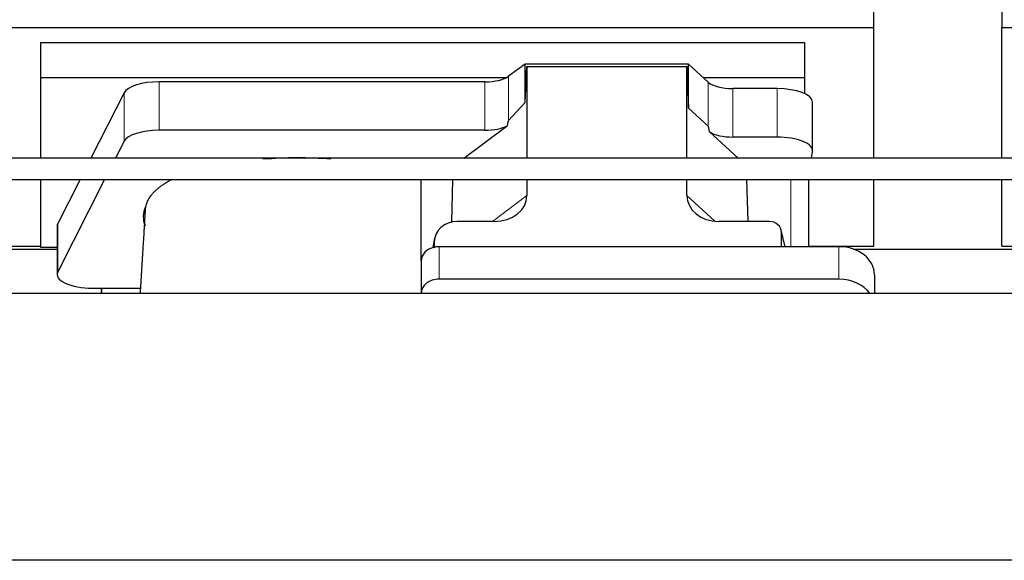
# Model space of a CAD drawing. Header units: inches. Extents: x 0 to 29700, y -16 to 21000.
# Tile 39 of 256: x 3765 to 4319, y 10035 to 10339. Entities that reach past the tile are written whole.
import ezdxf

# ---------------------------------------------------------------- set-up
doc = ezdxf.new("R2010")
doc.units = ezdxf.units.IN
doc.layers.add('1', color=7, linetype='Continuous', true_color=0xffffff)

msp = doc.modelspace()

# ---------------------------------------------------------------- linework, layer by layer
at = {"layer": '1', "color": 2, "linetype": 'Continuous', "lineweight": 25}
for p, q in [((4317.561, 10373.452), (4317.561, 10334.246)), ((4245.561, 10334.246), (4245.561, 10371.073)), ((3757.561, 10334.246), (4245.561, 10334.246)), ((4245.561, 10260.773), (4245.561, 10334.246)), ((4317.561, 10260.773), (4317.561, 10334.246)), ((4317.561, 10334.246), (4805.561, 10334.246)), ((3776.561, 10325.934), (3776.561, 10306.132)), ((3776.561, 10325.934), (4206.561, 10325.934)), ((4206.561, 10325.934), (4206.561, 10306.132)), ((4049.292, 10313.761), (4039.974, 10306.881)), ((4141.228, 10313.761), (4049.292, 10313.761)), ((4049.292, 10292.136), (4049.292, 10313.761)), ((4049.292, 10292.136), (4050.272, 10312.458)), ((4050.272, 10312.458), (4140.308, 10312.458)), ((4050.272, 10312.458), (4050.272, 10260.773)), ((4140.308, 10260.773), (4140.308, 10312.458)), ((4140.308, 10312.458), (4141.228, 10288.999)), ((4141.228, 10288.999), (4141.228, 10313.761)), ((4152.338, 10303.496), (4141.228, 10313.761)), ((3776.561, 10306.132), (3776.561, 10260.771)), ((3776.561, 10306.132), (4038.754, 10306.132)), ((4149.479, 10306.132), (4206.561, 10306.132)), ((4206.561, 10306.132), (4206.561, 10297.12)), ((4026.657, 10303.783), (3843.266, 10303.783)), ((4191.03, 10299.952), (4166.196, 10299.952)), ((3823.635, 10297.592), (3804.902, 10260.773)), ((4039.974, 10281.991), (4049.292, 10292.136)), ((4141.228, 10288.999), (4152.338, 10278.832)), ((4211.03, 10265.044), (4211.03, 10292.299)), ((4014.754, 10260.772), (4039.138, 10279.085)), ((4026.657, 10276.528), (3843.266, 10276.528)), ((4153.067, 10275.662), (4169.189, 10260.772)), ((4191.03, 10272.698), (4166.196, 10272.698)), ((3823.635, 10270.337), (3818.768, 10260.771)), ((4210.331, 10260.772), (4210.986, 10264.535)), ((3776.561, 10248.773), (3776.561, 10210.864)), ((3798.796, 10248.772), (3786.246, 10224.105)), ((3812.662, 10248.771), (3786.246, 10196.851)), ((3990.848, 10203.102), (3990.848, 10248.772)), ((4007.964, 10224.897), (4008.663, 10248.772)), ((4050.272, 10248.773), (4050.272, 10239.769)), ((4140.308, 10239.864), (4140.308, 10248.773)), ((4174.851, 10225.234), (4173.927, 10248.772)), ((4208.915, 10211.035), (4208.915, 10248.771)), ((4245.561, 10211.421), (4245.561, 10248.773)), ((4317.561, 10211.421), (4317.561, 10248.773)), ((3785.877, 10222.642), (3785.877, 10195.388)), ((4031.935, 10225.233), (4011.084, 10225.233)), ((4186.564, 10225.233), (4158.103, 10225.233)), ((4195.504, 10211.037), (4193.399, 10220.279)), ((4193.537, 10211.037), (4193.537, 10219.048)), ((3757.561, 10211.421), (3776.561, 10211.421)), ((3998.343, 10215.805), (3997.258, 10210.508)), ((3998.133, 10213.737), (3998.133, 10210.441)), ((4225.848, 10211.037), (4000.848, 10211.037)), ((4208.915, 10211.421), (4245.561, 10211.421)), ((4317.561, 10211.421), (4336.561, 10211.421)), ((3673.942, 10209.681), (3785.876, 10209.681)), ((3776.561, 10210.864), (3785.88, 10210.864)), ((4233.942, 10209.681), (4345.876, 10209.681)), ((3990.848, 10203.103), (3990.848, 10184.842)), ((4245.848, 10195.169), (4245.848, 10184.64)), ((4225.848, 10192.776), (4000.848, 10192.776)), ((6660.401, 10184.64), (3300.946, 10184.64)), ((3805.877, 10187.734), (3810.898, 10187.734)), ((3810.898, 10184.639), (3810.898, 10187.734)), ((3810.898, 10187.734), (3810.898, 10184.639)), ((3810.898, 10187.734), (3832.773, 10187.734)), ((3990.848, 10184.842), (3990.848, 10184.639)), ((6660.401, 10034.641), (3300.946, 10034.641))]:
    msp.add_line(p, q, dxfattribs=at)
at = {"layer": '1', "color": 110, "linetype": 'Continuous', "lineweight": 13}
for p, q in [((4039.974, 10281.991), (4039.974, 10306.881)), ((3843.266, 10276.528), (3843.266, 10303.783)), ((4026.657, 10276.528), (4026.657, 10303.783)), ((4152.338, 10278.832), (4152.338, 10303.496)), ((4166.196, 10272.698), (4166.196, 10299.952)), ((4191.03, 10272.698), (4191.03, 10299.952)), ((3823.635, 10270.337), (3823.635, 10297.592)), ((4198.707, 10248.772), (4198.707, 10211.037)), ((4030.917, 10225.234), (4050.272, 10239.769)), ((4140.308, 10239.864), (4156.046, 10225.328)), ((3786.246, 10196.851), (3786.246, 10224.105)), ((4195.362, 10211.037), (4193.537, 10219.048)), ((3998.133, 10213.737), (3997.485, 10210.575)), ((4000.848, 10211.037), (4000.848, 10192.776)), ((4225.848, 10211.037), (4225.848, 10192.776))]:
    msp.add_line(p, q, dxfattribs=at)
at = {"layer": '1', "color": 2, "linetype": 'Continuous', "lineweight": 25}
for centre, major_axis, ratio, start_param, end_param in [((4026.657, 10309.523), (-15, 0), 0.3826834, 1.5707963, 2.6633841), ((3843.266, 10296.129), (20, 0), 0.3826834, 1.5707963, 2.9492947), ((4166.196, 10305.693), (-15, 0), 0.3826834, 0.392691, 1.5707963), ((4191.03, 10292.299), (20, 0), 0.3826834, 0.0000123, 1.5707963), ((4026.657, 10282.268), (-15, 0), 0.3826834, 1.5707963, 2.5536377), ((4026.657, 9935.758), (-13.469, -346.314), 0.0190642, 3.1640389, 3.2737854), ((4166.196, 9867.224), (13.933, -411.641), 0.0134983, 3.0163009, 3.1283751), ((3843.266, 10268.875), (20, 0), 0.3826834, 1.5707963, 2.9492947), ((4166.196, 10278.438), (-15, 0), 0.3826834, 0.5047652, 1.5707963), ((4191.03, 10265.044), (20, 0), 0.3826834, 6.216629, 7.8539816), ((3920.898, 10227.916), (86.5, 0), 0.3826834, 1.3483772, 1.7943795), ((4031.177, 10240.37), (19.053, -1.602), 0.7899984, 4.8184069, 6.3495024), ((4158.719, 10240.37), (-18.368, -1.548), 0.8197595, 6.2141926, 7.7515118), ((3920.898, 10227.916), (86.5, 0), 0.3826834, 2.9725041, 3.2916257), ((3805.877, 10222.642), (20, 0), 0.3826834, 2.9492947, 3.1416097), ((4011.173, 10213.658), (13.036, -0.373), 0.8874794, 1.60301, 3.1669686), ((4186.511, 10219.001), (-7.024, -0.222), 0.8867966, 3.1136042, 4.6768038), ((4000.848, 10203.103), (10, 0), 0.7933958, 1.5707963, 1.7425489), ((4225.848, 10195.169), (20, 0), 0.7933958, 0, 1.5707963), ((4000.848, 10203.103), (10, 0), 0.7933958, 1.8474697, 3.1415927), ((4000.848, 10190.244), (0, -20.985), 0.4765235, 3.3133452, 3.4165375), ((3805.877, 10195.388), (20, 0), 0.3826834, 2.9492947, 4.712389), ((4000.848, 10184.842), (10, 0), 0.7933958, 1.5707963, 3.1415927), ((4225.848, 10176.908), (20, 0), 0.7933958, 0.5089626, 1.5707963)]:
    msp.add_ellipse(centre, major_axis=major_axis, ratio=ratio, start_param=start_param, end_param=end_param, dxfattribs=at)
for points, knots in [([(5840.187, 10260.772), (5814.116, 10260.772), (5765.614, 10260.772), (5698.319, 10260.772), (5641.943, 10260.772), (5595.835, 10260.772), (5520.266, 10260.772), (5371.803, 10260.772), (5078.276, 10260.772), (4632.897, 10260.772), (4246.216, 10260.772), (3987.962, 10260.772), (3903.587, 10260.772), (3834.966, 10260.772), (3776.766, 10260.772), (3721.602, 10260.772), (3652.033, 10260.772), (3568.029, 10260.772), (3507.214, 10260.772), (3474.401, 10260.772)], [0, 0, 0, 0, 0.0330597, 0.0615045, 0.0853346, 0.1045498, 0.1199722, 0.1811625, 0.2928125, 0.4921875, 0.7459375, 0.7831542, 0.8196735, 0.8529315, 0.870171, 0.8934762, 0.9228828, 0.9583907, 1, 1, 1, 1]), ([(3474.401, 10248.772), (3500.472, 10248.772), (3548.974, 10248.772), (3616.269, 10248.772), (3672.645, 10248.772), (3718.753, 10248.772), (3794.322, 10248.772), (3942.785, 10248.772), (4236.312, 10248.772), (4681.691, 10248.772), (5068.372, 10248.772), (5326.626, 10248.772), (5411.001, 10248.772), (5479.622, 10248.772), (5537.823, 10248.772), (5592.986, 10248.772), (5662.555, 10248.772), (5746.56, 10248.772), (5807.374, 10248.772), (5840.187, 10248.772)], [0, 0, 0, 0, 0.0330597, 0.0615045, 0.0853346, 0.1045498, 0.1199722, 0.1811625, 0.2928125, 0.4921875, 0.7459375, 0.7831542, 0.8196735, 0.8529315, 0.870171, 0.8934762, 0.9228828, 0.9583907, 1, 1, 1, 1]), ([(3850.853, 10248.962), (3850.552, 10248.81), (3850.256, 10248.658), (3849.323, 10248.168), (3848.701, 10247.827), (3847.795, 10247.305), (3847.498, 10247.13), (3847.132, 10246.909), (3847.059, 10246.864), (3846.914, 10246.775), (3846.697, 10246.642), (3846.483, 10246.508), (3845.779, 10246.061), (3844.695, 10245.339), (3843.2, 10244.234), (3841.832, 10243.11), (3841.005, 10242.347), (3840.22, 10241.577), (3839.849, 10241.188), (3838.8, 10240.013), (3838.187, 10239.215), (3837.597, 10238.302), (3837.533, 10238.201), (3837.408, 10237.997), (3837.347, 10237.895), (3837.167, 10237.588), (3837.053, 10237.384), (3836.73, 10236.77), (3836.539, 10236.361), (3836.202, 10235.541), (3836.056, 10235.131), (3835.809, 10234.309), (3835.709, 10233.898), (3835.631, 10233.487)], [0, 0, 0, 0, 0.0340677, 0.0340677, 0.1083702, 0.1083702, 0.1455214, 0.1455214, 0.1548092, 0.1548092, 0.164097, 0.1826727, 0.1826727, 0.2569751, 0.3312776, 0.4055801, 0.4798826, 0.4798826, 0.5541851, 0.5541851, 0.7027901, 0.7027901, 0.7213657, 0.7213657, 0.7399413, 0.7399413, 0.7770925, 0.7770925, 0.851395, 0.851395, 0.9256975, 0.9256975, 1, 1, 1, 1]), ([(3835.39, 10230.614), (3835.193, 10227.134), (3834.799, 10220.341), (3833.882, 10205.412), (3833.129, 10193.441), (3832.595, 10184.906), (3832.578, 10184.638)], [0, 0, 0, 0, 0.2366017, 0.4568425, 0.9829538, 1, 1, 1, 1]), ([(3835.588, 10232.927), (3835.55, 10232.711), (3835.518, 10232.496), (3835.466, 10232.065), (3835.429, 10231.634), (3835.414, 10231.203), (3835.407, 10230.861), (3835.405, 10230.733), (3835.404, 10230.606)], [0, 0, 0, 0, 0.2785515, 0.2785515, 0.5571031, 0.8356546, 0.8356546, 1, 1, 1, 1])]:
    msp.add_open_spline(points, degree=3, knots=knots, dxfattribs=at)
for points in [[(3835.631, 10233.487), (3835.617, 10233.3), (3835.603, 10233.113), (3835.588, 10232.927)], [(3835.34, 10222.583), (3835.35, 10222.711), (3835.36, 10222.84), (3835.37, 10222.968)]]:
    msp.add_open_spline(points, degree=3, dxfattribs=at)
msp.add_rational_spline([(3998.133, 10210.441), (3998.125, 10210.588), (3998.116, 10210.735)], [0.500000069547, 0.499999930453, 0.500000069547], degree=2, dxfattribs=at)

doc.saveas('drawing.dxf')
